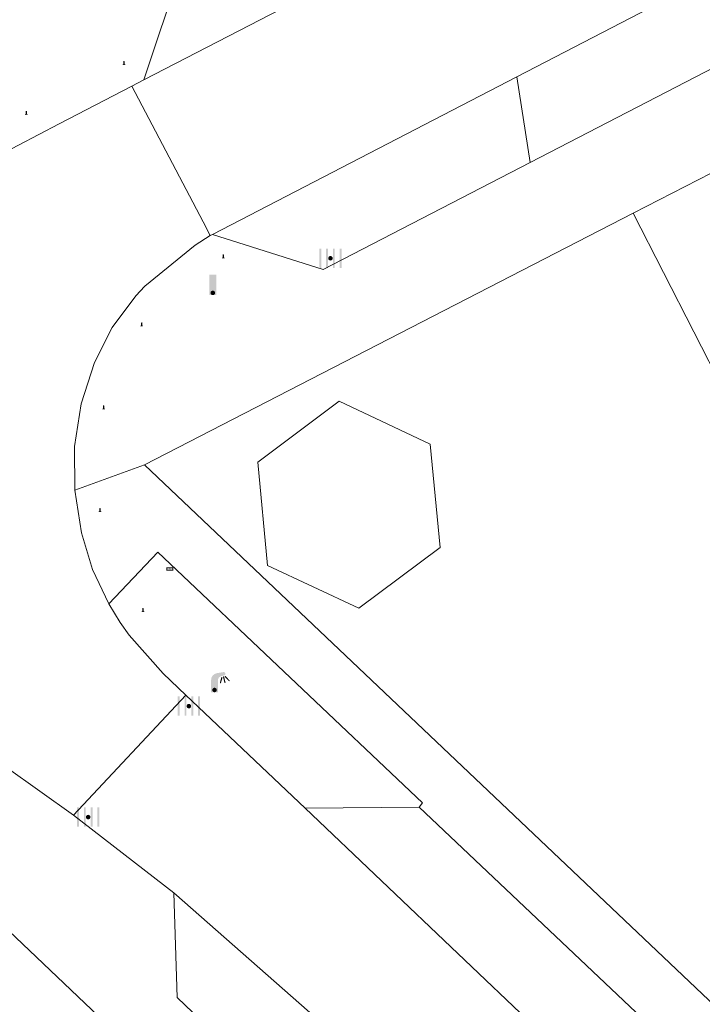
# Model space of a CAD drawing. Header units: metres. Extents: x 197457 to 198138, y 353986 to 354984.
# Tile 36 of 217: x 197614 to 197629, y 354386 to 354408. Entities that reach past the tile are written whole.
import ezdxf

# ---------------------------------------------------------------- set-up
doc = ezdxf.new("R2010")
doc.units = ezdxf.units.M
doc.header["$MEASUREMENT"] = 0
for name, color, linetype, lineweight, true_color in [('afsluitpaal', 7, 'Continuous', 0, 0xde7233), ('kolk', 7, 'Continuous', 0, 0x104b6e), ('lichtmast', 7, 'Continuous', 0, 0x104b6e), ('straatnaambord', 7, 'Continuous', 0, 0x104b6e), ('verkeersbordpaal', 7, 'Continuous', 0, 0x104b6e)]:
    doc.layers.add(name, color=color, linetype=linetype, lineweight=lineweight, true_color=true_color)
for name, color, linetype, lineweight in [('grens individueel parkeervak', 7, 'Continuous', 0), ('grens WOZ object', 7, 'Continuous', 0), ('hoofdgebouw', 1, 'Continuous', 0), ('kant verharding', 7, 'Continuous', 0), ('vlakafsluiter', 1, 'Continuous', 0)]:
    doc.layers.add(name, color=color, linetype=linetype, lineweight=lineweight)

# ---------------------------------------------------------------- blocks, each defined once
blk = doc.blocks.new('kolk')
at = {"layer": 'kolk', "linetype": 'Continuous', "lineweight": 0, "true_color": 0xbd2877}
for points in [[(-0.489, -0.425), (-0.489, 0), (-0.489, 0.425), (-0.404, 0.425), (-0.404, 0), (-0.404, -0.425)], [(-0.191, -0.425), (-0.191, 0), (-0.191, 0.425), (-0.106, 0.425), (-0.106, 0), (-0.106, -0.425)], [(0.106, -0.425), (0.106, 0), (0.106, 0.425), (0.191, 0.425), (0.191, 0), (0.191, -0.425)], [(0.404, -0.425), (0.404, 0), (0.404, 0.425), (0.489, 0.425), (0.489, 0), (0.489, -0.425)]]:
    blk.add_hatch(color=232, dxfattribs=at).paths.add_polyline_path(points)
at = {"layer": 'kolk', "linetype": 'Continuous', "lineweight": 0, "true_color": 0x681648}
blk.add_hatch(color=219, dxfattribs=at).paths.add_polyline_path([(0.1, 0, 1), (-0.1, 0, 1)])
blk = doc.blocks.new('lichtmast')
at = {"layer": 'lichtmast', "linetype": 'Continuous', "lineweight": 0, "true_color": 0xbd2877}
for points in [[(0.15, 0.419, -0.344151), (0.301, 0.613), (0.428, 0.645, 0.960861), (0.398, 0.791), (0.101, 0.742, 0.366629), (-0.15, 0.446), (-0.15, -0.1), (0, -0.1, -0.414214), (-0.1, 0, -1), (0.1, 0, -0.414214), (0, -0.1), (0.15, -0.1)], [(0.351, 0.55, 1), (0.303, 0.564), (0.234, 0.323, 1), (0.283, 0.31)], [(0.424, 0.581, 1), (0.376, 0.569), (0.436, 0.326, 1), (0.485, 0.339)], [(0.489, 0.61, 1), (0.453, 0.575), (0.626, 0.396, 1), (0.662, 0.43)]]:
    blk.add_hatch(color=232, dxfattribs=at).paths.add_polyline_path(points)
at = {"layer": 'lichtmast', "linetype": 'Continuous', "lineweight": 0, "true_color": 0x681648}
blk.add_hatch(color=219, dxfattribs=at).paths.add_polyline_path([(-0.1, 0, 1), (0.1, 0, 1)])
blk = doc.blocks.new('afsluitpaal')
at = {"layer": 'afsluitpaal', "linetype": 'Continuous', "lineweight": 0, "true_color": 0xbd2877}
blk.add_hatch(color=232, dxfattribs=at).paths.add_polyline_path([(0.15, 0.65, 1), (-0.15, 0.65), (-0.15, 0.05), (-0.3, 0.05), (-0.3, -0.1), (0, -0.1, -0.414214), (-0.1, 0, -1), (0.1, 0, -0.414214), (0, -0.1), (0.3, -0.1), (0.3, 0.05), (0.15, 0.05)])
at = {"layer": 'afsluitpaal', "linetype": 'Continuous', "lineweight": 0, "true_color": 0x681648}
blk.add_hatch(color=219, dxfattribs=at).paths.add_polyline_path([(0.1, 0, 1), (-0.1, 0, 1)])
blk = doc.blocks.new('paal')
at = {"layer": 'verkeersbordpaal', "linetype": 'Continuous', "lineweight": 0, "true_color": 0xbd2877}
blk.add_hatch(color=232, dxfattribs=at).paths.add_polyline_path([(0.15, 0.8), (-0.15, 0.8), (-0.15, -0.1), (0, -0.1, -0.414214), (-0.1, 0, -1), (0.1, 0, -0.414214), (0, -0.1), (0.15, -0.1)])
at = {"layer": 'verkeersbordpaal', "linetype": 'Continuous', "lineweight": 0, "true_color": 0x681648}
blk.add_hatch(color=219, dxfattribs=at).paths.add_polyline_path([(-0.1, 0, 1), (0.1, 0, 1)])
blk = doc.blocks.new('bord_3')
at = {"layer": 'straatnaambord', "linetype": 'Continuous', "lineweight": 0, "true_color": 0xbd2877}
h = blk.add_hatch(color=232, dxfattribs=at)
h.paths.add_polyline_path([(-0.75, -0.38), (-0.75, 0.38), (0.75, 0.38), (0.75, -0.38)])
h.paths.add_polyline_path([(-0.65, -0.27), (-0.65, 0.27), (0.65, 0.27), (0.65, -0.27)], flags=16)
at = {"layer": 'straatnaambord', "linetype": 'Continuous', "lineweight": 0, "true_color": 0xbd2877, "transparency": 33554534}
h = blk.add_hatch(color=232, dxfattribs=at)
h.paths.add_polyline_path([(-0.65, -0.27), (-0.65, 0.27), (0.65, 0.27), (0.65, -0.27)])
h.paths.add_polyline_path([(-0.55, -0.18), (-0.55, 0.17), (0.55, 0.17), (0.55, -0.18)], flags=16)
at = {"layer": 'straatnaambord', "linetype": 'Continuous', "lineweight": 0, "true_color": 0x681648}
blk.add_hatch(color=219, dxfattribs=at).paths.add_polyline_path([(-0.1, 0, 1), (0.1, 0, 1)])

msp = doc.modelspace()

# ---------------------------------------------------------------- linework, layer by layer
at = {"layer": 'grens individueel parkeervak', "linetype": 'Continuous', "lineweight": 0}
for p, q in [((197625.285, 354406.554), (197630.104, 354409.052)), ((197617.062, 354406.486), (197621.847, 354408.962)), ((197625.577, 354404.666), (197630.955, 354407.449)), ((197618.573, 354403.075), (197625.285, 354406.554)), ((197625.285, 354406.554), (197625.577, 354404.666)), ((197623.132, 354390.451), (197620.616, 354390.423)), ((197620.616, 354390.423), (197626.796, 354384.552)), ((197628.046, 354385.798), (197623.132, 354390.451))]:
    msp.add_line(p, q, dxfattribs=at)
at = {"layer": 'grens individueel parkeervak', "linetype": 'Continuous', "lineweight": 0, "flags": 128}
for points in [[(197617.062, 354406.486), (197617.871, 354408.913), (197621.028, 354410.546)], [(197618.573, 354403.075), (197621.013, 354402.304), (197625.577, 354404.666)], [(197617.721, 354388.556), (197620.903, 354385.759), (197622.584, 354384.154)], [(197617.721, 354388.556), (197617.794, 354386.248), (197621.371, 354382.834)]]:
    msp.add_lwpolyline(points, dxfattribs=at)
at = {"layer": 'grens WOZ object', "linetype": 'Continuous', "lineweight": 0}
for p, q in [((197621.365, 354399.397), (197619.571, 354398.058)), ((197623.376, 354398.455), (197621.365, 354399.397)), ((197623.594, 354396.176), (197623.376, 354398.455)), ((197619.571, 354398.058), (197619.789, 354395.779)), ((197621.801, 354394.838), (197623.594, 354396.176)), ((197619.789, 354395.779), (197621.801, 354394.838))]:
    msp.add_line(p, q, dxfattribs=at)
at = {"layer": 'hoofdgebouw', "linetype": 'Continuous', "lineweight": 0}
for p, q in [((197633.495, 354406.437), (197627.849, 354403.547)), ((197627.849, 354403.547), (197631.48, 354396.418))]:
    msp.add_line(p, q, dxfattribs=at)
at = {"layer": 'hoofdgebouw', "linetype": 'Continuous', "lineweight": 0, "flags": 128}
msp.add_lwpolyline([(197625.678, 354376.682), (197611.173, 354390.484), (197611.262, 354390.809), (197611.042, 354391.065), (197610.707, 354391.026), (197610.552, 354390.727), (197609.889, 354390.835)], dxfattribs=at)
at = {"layer": 'kant verharding', "linetype": 'Continuous', "lineweight": 0}
for p, q in [((197617.062, 354406.486), (197616.796, 354406.348)), ((197616.796, 354406.348), (197615.195, 354405.514)), ((197616.796, 354406.348), (197618.369, 354403.351)), ((197612.597, 354404.16), (197615.195, 354405.514)), ((197617.08, 354397.996), (197627.849, 354403.547)), ((197618.369, 354403.351), (197618.527, 354403.051)), ((197618.527, 354403.051), (197618.573, 354403.075)), ((197615.509, 354390.268), (197617.989, 354392.919)), ((197617.989, 354392.919), (197620.616, 354390.423)), ((197615.509, 354390.268), (197614.029, 354391.332)), ((197617.721, 354388.556), (197615.509, 354390.268))]:
    msp.add_line(p, q, dxfattribs=at)
at = {"layer": 'kant verharding', "linetype": 'Continuous', "lineweight": 0, "flags": 128}
for points in [[(197618.527, 354403.051), (197618.195, 354402.842), (197617.081, 354401.936)], [(197615.54, 354397.441), (197615.536, 354398.397), (197615.679, 354399.342), (197615.972, 354400.252), (197616.367, 354401.023), (197616.882, 354401.72), (197617.081, 354401.936)], [(197655.406, 354361.718), (197655.293, 354361.586), (197650.211, 354366.461), (197650.244, 354366.522), (197617.08, 354397.996)], [(197616.289, 354394.929), (197615.931, 354395.692), (197615.685, 354396.497), (197615.54, 354397.441)], [(197623.132, 354390.451), (197623.201, 354390.545), (197617.368, 354396.073), (197616.289, 354394.929)], [(197616.736, 354394.241), (197616.54, 354394.519), (197616.289, 354394.929)], [(197616.736, 354394.241), (197617.491, 354393.396), (197617.989, 354392.919)]]:
    msp.add_lwpolyline(points, dxfattribs=at)
at = {"layer": 'vlakafsluiter', "linetype": 'Continuous', "lineweight": 0}
msp.add_line((197617.08, 354397.996), (197615.54, 354397.441), dxfattribs=at)

# ---------------------------------------------------------------- block references
at = {"layer": 'afsluitpaal', "linetype": 'Continuous', "lineweight": 0, "xscale": 0.1, "yscale": 0.1, "zscale": 0.1}
for p in [(197616.623, 354406.824), (197614.472, 354405.723), (197618.813, 354402.561), (197617.017, 354401.059), (197616.175, 354399.231), (197616.094, 354396.964), (197617.043, 354394.761)]:
    msp.add_blockref('afsluitpaal', p, dxfattribs=at)
at = {"layer": 'kolk', "linetype": 'Continuous', "lineweight": 0, "xscale": 0.5, "yscale": 0.5}
for p in [(197621.175, 354402.551), (197618.055, 354392.676), (197615.835, 354390.229)]:
    msp.add_blockref('kolk', p, dxfattribs=at)
at = {"layer": 'lichtmast', "linetype": 'Continuous', "lineweight": 0, "xscale": 0.5, "yscale": 0.5}
msp.add_blockref('lichtmast', (197618.62, 354393.031), dxfattribs=at)
at = {"layer": 'straatnaambord', "linetype": 'Continuous', "lineweight": 0, "xscale": 0.1, "yscale": 0.1, "zscale": 0.1}
msp.add_blockref('bord_3', (197617.636, 354395.7), dxfattribs=at)
at = {"layer": 'verkeersbordpaal', "linetype": 'Continuous', "lineweight": 0, "xscale": 0.5, "yscale": 0.5}
msp.add_blockref('paal', (197618.582, 354401.788), dxfattribs=at)

doc.saveas('drawing.dxf')
